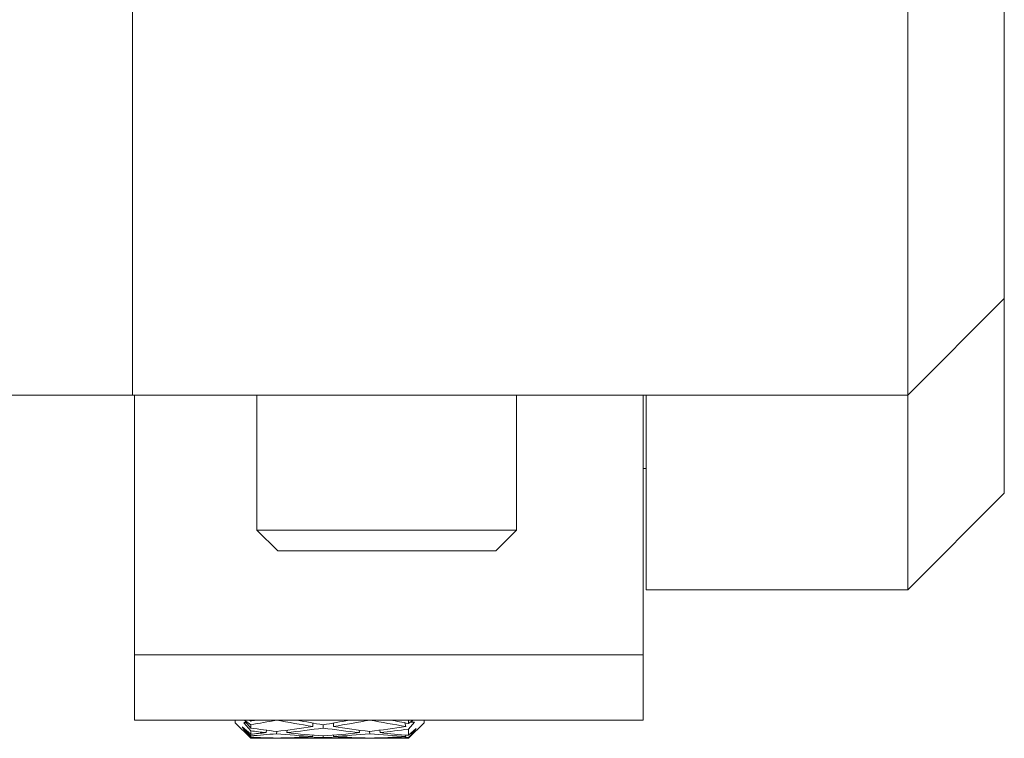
# Model space of a CAD drawing. Header units: inches. Extents: x 2.7 to 30.3, y 1.5 to 20.9.
# Tile 28 of 32: x 20.9 to 21.8, y 10.1 to 10.8. Entities that reach past the tile are written whole.
import ezdxf

# ---------------------------------------------------------------- set-up
doc = ezdxf.new("R2010")
doc.units = ezdxf.units.IN
doc.header["$MEASUREMENT"] = 0

msp = doc.modelspace()

# ---------------------------------------------------------------- linework, layer by layer
at = {"color": 7, "linetype": 'Continuous', "lineweight": 15}
for p, q in [((20.9911, 10.46288), (20.9911, 12.83788)), ((21.7381, 11.40038), (21.7381, 10.46288)), ((21.8311, 11.40038), (21.8311, 10.55588)), ((21.7381, 10.46288), (21.8311, 10.55588)), ((21.8311, 10.55588), (21.8311, 10.36838)), ((19.3911, 10.46288), (20.9911, 10.46288)), ((20.9911, 10.46288), (21.7381, 10.46288)), ((20.9931, 10.46288), (21.1111, 10.46288)), ((20.9931, 10.46288), (20.9931, 10.46288)), ((20.9931, 10.21288), (20.9931, 10.46288)), ((21.1111, 10.46288), (21.1111, 10.33288)), ((21.3611, 10.33288), (21.3611, 10.46288)), ((21.3611, 10.46288), (21.4831, 10.46288)), ((21.4831, 10.46288), (21.4831, 10.46288)), ((21.4831, 10.21288), (21.4831, 10.46288)), ((21.4861, 10.27538), (21.4861, 10.46288)), ((21.7381, 10.27538), (21.7381, 10.46288)), ((21.4831, 10.39213), (21.4861, 10.39213)), ((21.7381, 10.27538), (21.8311, 10.36838)), ((21.1111, 10.33288), (21.1311, 10.31288)), ((21.1111, 10.33288), (21.14264, 10.33288)), ((21.14264, 10.33288), (21.3611, 10.33288)), ((21.3411, 10.31288), (21.3611, 10.33288)), ((21.15759, 10.31288), (21.1311, 10.31288)), ((21.3411, 10.31288), (21.15759, 10.31288)), ((21.4861, 10.27538), (21.7381, 10.27538)), ((20.9931, 10.14988), (20.9931, 10.21288)), ((20.9931, 10.21288), (21.4831, 10.21288)), ((21.4831, 10.14988), (21.4831, 10.21288)), ((20.9931, 10.14988), (21.4831, 10.14988)), ((21.0901, 10.14738), (21.0901, 10.14988)), ((21.09921, 10.14988), (21.1051, 10.14542)), ((21.1051, 10.14899), (21.10388, 10.14988)), ((21.1051, 10.14988), (21.1051, 10.14899)), ((21.26134, 10.14988), (21.2571, 10.14671)), ((21.2571, 10.14671), (21.2571, 10.14988)), ((21.2721, 10.14988), (21.2721, 10.14738)), ((21.0901, 10.14738), (21.1051, 10.13238)), ((21.1051, 10.13634), (21.09698, 10.14353)), ((21.09698, 10.14353), (21.09837, 10.14082)), ((21.10011, 10.14809), (21.09837, 10.14719)), ((21.09837, 10.14719), (21.1051, 10.13955)), ((21.09837, 10.14719), (21.10098, 10.14706)), ((21.09837, 10.14082), (21.0998, 10.14103)), ((21.09837, 10.14082), (21.1051, 10.13469)), ((21.1051, 10.14227), (21.10011, 10.14809)), ((21.1051, 10.14542), (21.1051, 10.14227)), ((21.16485, 10.14711), (21.16485, 10.14378)), ((21.17485, 10.14539), (21.17485, 10.14227)), ((21.18485, 10.14711), (21.18485, 10.14378)), ((21.25455, 10.1438), (21.25348, 10.14735)), ((21.25349, 10.1473), (21.25373, 10.14731)), ((21.2571, 10.1412), (21.26279, 10.14775)), ((21.2571, 10.13238), (21.2721, 10.14738)), ((21.2644, 10.14183), (21.2571, 10.13526)), ((21.2571, 10.13526), (21.2571, 10.1412)), ((21.2582, 10.14753), (21.26279, 10.14775)), ((21.25879, 10.14797), (21.26276, 10.14777)), ((21.25957, 10.14855), (21.26279, 10.14779)), ((21.26276, 10.14777), (21.26279, 10.14779)), ((21.26279, 10.14775), (21.26276, 10.14777)), ((21.26279, 10.13915), (21.2644, 10.14183)), ((21.10011, 10.13881), (21.09837, 10.1397)), ((21.09837, 10.1397), (21.1051, 10.13272)), ((21.1051, 10.13349), (21.10011, 10.13881)), ((21.1051, 10.13955), (21.1051, 10.13634)), ((21.1051, 10.13469), (21.1051, 10.13349)), ((21.1051, 10.13272), (21.1051, 10.13238)), ((21.1051, 10.13238), (21.10983, 10.13238)), ((21.12019, 10.14018), (21.11984, 10.13782)), ((21.1199, 10.13287), (21.11984, 10.13243)), ((21.12983, 10.13679), (21.13016, 10.139)), ((21.12983, 10.13238), (21.12986, 10.1326)), ((21.1402, 10.14025), (21.13984, 10.13782)), ((21.1399, 10.13287), (21.13984, 10.13243)), ((21.14983, 10.13238), (21.19987, 10.13238)), ((21.16485, 10.13544), (21.16485, 10.13403)), ((21.17485, 10.13468), (21.17485, 10.13348)), ((21.18485, 10.13544), (21.18485, 10.13403)), ((21.20986, 10.13782), (21.2095, 10.14025)), ((21.20986, 10.13243), (21.2098, 10.13287)), ((21.21954, 10.139), (21.21987, 10.13679)), ((21.21984, 10.1326), (21.21987, 10.13238)), ((21.22986, 10.13782), (21.22951, 10.14018)), ((21.22986, 10.13243), (21.2298, 10.13287)), ((21.23987, 10.13238), (21.2571, 10.13238)), ((21.25455, 10.13404), (21.25412, 10.1355)), ((21.2571, 10.13314), (21.26279, 10.13914)), ((21.2571, 10.13238), (21.2571, 10.13314)), ((21.26131, 10.13905), (21.26276, 10.13913)), ((21.26161, 10.13932), (21.26279, 10.13915)), ((21.26276, 10.13913), (21.26279, 10.13915)), ((21.26279, 10.13914), (21.26276, 10.13913))]:
    msp.add_line(p, q, dxfattribs=at)
for centre, major_axis, ratio, start_param, end_param in [((21.17485, 10.43888), (0.52449, 0.16792), 0.488877, 4.425365, 4.472225), ((21.15485, 10.43888), (0.52449, 0.16792), 0.488877, 4.463282, 4.472146), ((21.17485, 10.43888), (0.52751, -0.1101), 0.542256, 4.740178, 4.806248), ((21.19485, 10.43888), (0.52751, -0.1101), 0.542256, 4.740257, 4.787403), ((21.15485, 10.43888), (0.52751, 0.1101), 0.542256, 4.637375, 4.684521), ((21.17485, 10.43888), (0.52751, 0.1101), 0.542256, 4.61853, 4.6846), ((21.17485, 10.43888), (0.52449, -0.16792), 0.488877, 4.952553, 5.018348), ((21.19485, 10.43888), (0.52449, -0.16792), 0.488877, 4.952632, 4.985175), ((21.19485, 10.43888), (0.53041, -0.03875), 0.57322, 4.584363, 4.631513), ((21.15485, 10.43888), (0.52751, 0.1101), 0.542256, 4.552603, 4.61853), ((21.17485, 10.43888), (0.52751, 0.1101), 0.542256, 4.533691, 4.599692), ((21.17485, 10.43888), (0.52751, -0.1101), 0.542256, 4.825086, 4.891087), ((21.19485, 10.43888), (0.52751, -0.1101), 0.542256, 4.806248, 4.872175), ((21.15485, 10.43888), (0.53041, 0.03875), 0.57322, 4.793265, 4.859467), ((21.17485, 10.43888), (0.53041, 0.03875), 0.57322, 4.774352, 4.826098), ((21.17485, 10.43888), (0.53041, -0.03875), 0.57322, 4.622471, 4.650425), ((21.15485, 10.43888), (0.52751, 0.1101), 0.542256, 4.505841, 4.533691), ((21.17485, 10.43888), (0.52751, 0.1101), 0.542256, 4.467924, 4.514784), ((21.19485, 10.43888), (0.53041, 0.03875), 0.57322, 4.500662, 4.547812), ((21.17485, 10.43888), (0.53041, 0.03875), 0.57322, 4.53877, 4.566724), ((21.15485, 10.43888), (0.53041, 0.03875), 0.57322, 4.585631, 4.604537), ((21.17485, 10.43888), (0.53041, 0.03875), 0.57322, 4.566724, 4.585631), ((21.17485, 10.43888), (0.53041, -0.03875), 0.57322, 4.669332, 4.735401), ((21.17485, 10.43888), (0.53041, 0.03875), 0.57322, 4.585631, 4.604537), ((21.15485, 10.43888), (0.53041, 0.03875), 0.57322, 4.62345, 4.689376), ((21.19485, 10.43888), (0.53041, -0.03875), 0.57322, 4.650425, 4.716557), ((21.17485, 10.43888), (0.53041, 0.03875), 0.57322, 4.604537, 4.670538), ((21.19485, 10.43888), (0.53041, 0.03875), 0.57322, 4.566724, 4.585631), ((21.15485, 10.43888), (0.53041, 0.03875), 0.57322, 4.708221, 4.774352), ((21.17485, 10.43888), (0.53041, -0.03875), 0.57322, 4.754239, 4.820241), ((21.17485, 10.43888), (0.53041, 0.03875), 0.57322, 4.689376, 4.755446), ((21.19485, 10.43888), (0.53041, -0.03875), 0.57322, 4.735401, 4.801328), ((21.15485, 10.43888), (0.53041, -0.03875), 0.57322, 4.839147, 4.858054), ((21.17485, 10.43888), (0.53041, -0.03875), 0.57322, 4.820241, 4.839147), ((21.15485, 10.43888), (0.53041, -0.03875), 0.57322, 4.876966, 4.943168), ((21.17485, 10.43888), (0.52751, -0.1101), 0.542256, 4.909993, 4.975788), ((21.17485, 10.43888), (0.53041, -0.03875), 0.57322, 4.839147, 4.858054), ((21.19485, 10.43888), (0.52751, -0.1101), 0.542256, 4.891087, 4.942616), ((21.17485, 10.43888), (0.53041, -0.03875), 0.57322, 4.858054, 4.909799), ((21.19485, 10.43888), (0.53041, -0.03875), 0.57322, 4.820241, 4.839147)]:
    msp.add_ellipse(centre, major_axis=major_axis, ratio=ratio, start_param=start_param, end_param=end_param, dxfattribs=at)

doc.saveas('drawing.dxf')
